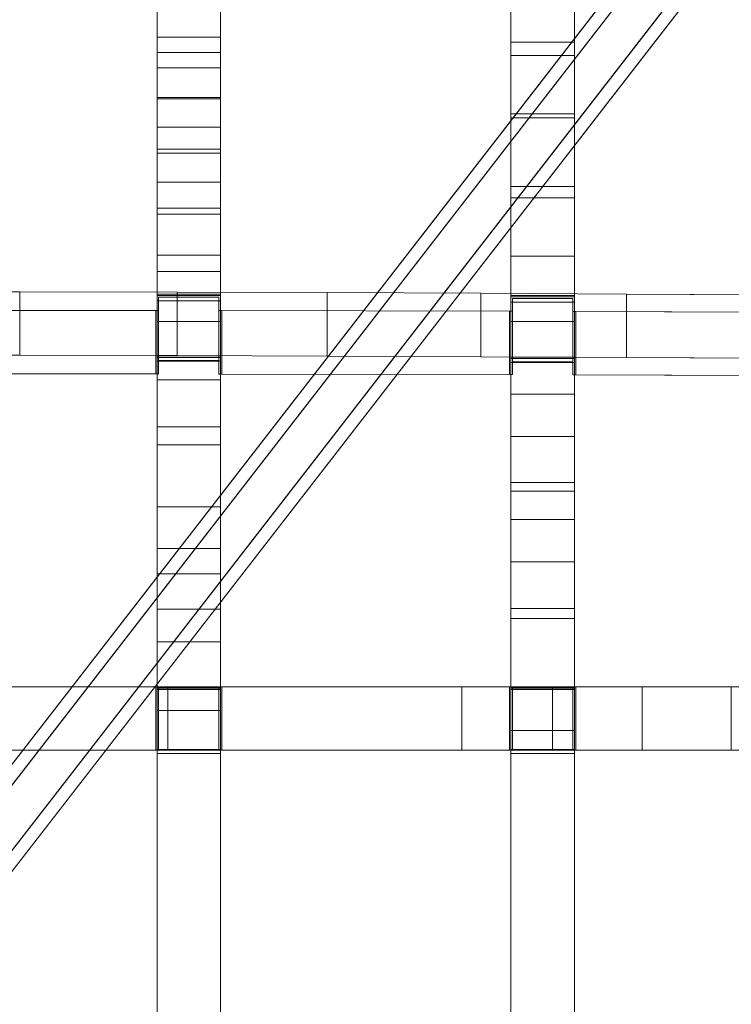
# Model space of a CAD drawing. Header units: millimetres. Extents: x -211 to 218, y -248 to 286.
# Tile 141 of 214: x 21 to 89, y 8 to 101. Entities that reach past the tile are written whole.
import ezdxf

# ---------------------------------------------------------------- set-up
doc = ezdxf.new("R2010")
doc.units = ezdxf.units.MM
doc.header["$LTSCALE"] = 25.4
doc.layers.add('None', color=7, linetype='Continuous', lineweight=9)

msp = doc.modelspace()

# ---------------------------------------------------------------- linework, layer by layer
at = {"layer": 'None', "color": 7, "linetype": 'Continuous', "lineweight": 9}
for points in [[(-130.065, -163.744, -179.983), (126.12, 166.801, -179.983), (130.065, 163.744, -180.284), (-126.12, -166.801, -180.284)], [(133.301, -159.721, -160.019), (-114.033, 159.403, -160.019), (-117.978, 156.345, -160.32), (129.356, -162.778, -160.32)], [(121.91, 159.403, -160.019), (3.938, 7.189, -160.019), (7.883, 4.132, -160.32), (125.854, 156.345, -160.32)], [(40.425, 110.506, 6.487), (34.425, 110.506, 6.487), (34.425, 99.505, 3.238), (40.425, 99.505, 3.238)], [(73.863, 110.697, 9.315), (67.863, 110.697, 9.315), (67.863, 99.01, 5.45), (73.863, 99.01, 5.45)], [(73.863, 97.768, -37.174), (67.863, 97.768, -37.174), (67.863, 103.676, -35.851), (73.863, 103.676, -35.851)], [(40.425, 98.05, -40.641), (34.425, 98.05, -40.641), (34.425, 102.389, -39.762), (40.425, 102.389, -39.762)], [(40.425, 99.505, 3.238), (34.425, 99.505, 3.238), (34.425, 96.587, 2.589), (40.425, 96.587, 2.589)], [(73.863, 99.01, 5.45), (67.863, 99.01, 5.45), (67.863, 92.251, 3.882), (73.863, 92.251, 3.882)], [(40.425, 93.781, -41.355), (34.425, 93.781, -41.355), (34.425, 98.05, -40.641), (40.425, 98.05, -40.641)], [(73.863, 91.87, -38.167), (67.863, 91.87, -38.167), (67.863, 97.768, -37.174), (73.863, 97.768, -37.174)], [(40.425, 96.587, 2.589), (34.425, 96.587, 2.589), (34.425, 93.652, 2.024), (40.425, 93.652, 2.024)], [(40.425, 88.906, -42.032), (34.425, 88.906, -42.032), (34.425, 93.781, -41.355), (40.425, 93.781, -41.355)], [(40.425, 93.652, 2.024), (34.425, 93.652, 2.024), (34.425, 90.987, 1.586), (40.425, 90.987, 1.586)], [(73.863, 92.251, 3.882), (67.863, 92.251, 3.882), (67.863, 85.393, 2.77), (73.863, 85.393, 2.77)], [(73.863, 84.302, -39.161), (67.863, 84.302, -39.161), (67.863, 91.87, -38.167), (73.863, 91.87, -38.167)], [(40.425, 90.987, 1.586), (34.425, 90.987, 1.586), (34.425, 88.533, 1.244), (40.425, 88.533, 1.244)], [(40.425, 83.324, -42.651), (34.425, 83.324, -42.651), (34.425, 88.906, -42.032), (40.425, 88.906, -42.032)], [(40.425, 88.533, 1.244), (34.425, 88.533, 1.244), (34.425, 85.792, 0.914), (40.425, 85.792, 0.914)], [(40.425, 85.792, 0.914), (34.425, 85.792, 0.914), (34.425, 82.767, 0.596), (40.425, 82.767, 0.596)], [(73.863, 85.393, 2.77), (67.863, 85.393, 2.77), (67.863, 78.798, 2.155), (73.863, 78.798, 2.155)], [(73.863, 75.065, -40.157), (67.863, 75.065, -40.157), (67.863, 84.302, -39.161), (73.863, 84.302, -39.161)], [(40.425, 78.88, -43.05), (34.425, 78.88, -43.05), (34.425, 83.324, -42.651), (40.425, 83.324, -42.651)], [(40.425, 82.767, 0.596), (34.425, 82.767, 0.596), (34.425, 77.347, 0.306), (40.425, 77.347, 0.306)], [(40.425, 75.192, -43.29), (34.425, 75.192, -43.29), (34.425, 78.88, -43.05), (40.425, 78.88, -43.05)], [(73.863, 78.798, 2.155), (67.863, 78.798, 2.155), (67.863, 72.631, 2.013), (73.863, 72.631, 2.013)], [(40.425, 77.347, 0.306), (34.425, 77.347, 0.306), (34.425, 72.625, 0.357), (40.425, 72.625, 0.357)], [(36.313, 75.396, -43.232), (36.313, 69.401, -43.472), (21.437, 69.436, -44.342), (21.437, 75.431, -44.102)], [(50.492, 75.348, -42.036), (50.492, 69.353, -42.276), (36.313, 69.401, -43.472), (36.313, 75.396, -43.232)], [(40.425, 75.065, -43.291), (34.425, 75.065, -43.291), (34.425, 75.192, -43.29), (40.425, 75.192, -43.29)], [(40.425, 74.576, -31.192), (34.425, 74.576, -31.192), (34.425, 75.065, -43.291), (40.425, 75.065, -43.291)], [(40.425, 68.88, -31.422), (34.425, 68.88, -31.422), (34.425, 74.576, -31.192), (40.425, 74.576, -31.192)], [(34.56, 73.657, 0.207), (34.56, 67.661, -0.034), (34.56, 68.921, -31.497), (34.56, 74.917, -31.257)], [(34.56, 74.917, -31.257), (34.56, 68.921, -31.497), (40.26, 68.921, -31.497), (40.26, 74.917, -31.257)], [(40.26, 74.917, -31.257), (40.26, 68.921, -31.497), (40.26, 67.654, 0.143), (40.26, 73.649, 0.383)], [(65.027, 75.287, -40.495), (65.027, 69.291, -40.735), (50.492, 69.353, -42.276), (50.492, 75.348, -42.036)], [(78.765, 75.215, -38.704), (78.765, 69.22, -38.944), (65.027, 69.291, -40.735), (65.027, 75.287, -40.495)], [(73.863, 74.936, -40.161), (67.863, 74.936, -40.161), (67.863, 75.065, -40.157), (73.863, 75.065, -40.157)], [(73.863, 74.441, -27.924), (67.863, 74.441, -27.924), (67.863, 74.936, -40.161), (73.863, 74.936, -40.161)], [(67.993, 73.593, 1.782), (67.993, 67.598, 1.542), (67.993, 68.791, -28.229), (67.993, 74.786, -27.989)], [(67.993, 74.786, -27.989), (67.993, 68.791, -28.229), (73.693, 68.791, -28.229), (73.693, 74.786, -27.989)], [(73.693, 74.786, -27.989), (73.693, 68.791, -28.229), (73.693, 67.582, 1.941), (73.693, 73.577, 2.181)], [(91.56, 75.135, -36.715), (91.56, 69.14, -36.955), (78.765, 69.22, -38.944), (78.765, 75.215, -38.704)], [(6.964, 73.674, -0.235), (6.964, 67.679, -0.475), (34.293, 67.662, -0.042), (34.293, 73.657, 0.198)], [(34.293, 73.657, 0.198), (34.293, 67.662, -0.042), (34.56, 67.661, -0.034), (34.56, 73.657, 0.207)], [(40.26, 73.649, 0.383), (40.26, 67.654, 0.143), (40.538, 67.654, 0.152), (40.538, 73.649, 0.392)], [(40.538, 73.649, 0.392), (40.538, 67.654, 0.152), (67.72, 67.599, 1.523), (67.72, 73.594, 1.763)], [(67.72, 73.594, 1.763), (67.72, 67.599, 1.523), (67.993, 67.598, 1.542), (67.993, 73.593, 1.782)], [(73.863, 68.746, -28.155), (67.863, 68.746, -28.155), (67.863, 74.441, -27.924), (73.863, 74.441, -27.924)], [(73.693, 73.577, 2.181), (73.693, 67.582, 1.941), (73.977, 67.581, 1.961), (73.977, 73.577, 2.201)], [(73.977, 73.577, 2.201), (73.977, 67.581, 1.961), (101.16, 67.477, 4.569), (101.16, 73.472, 4.81)], [(40.425, 72.625, 0.357), (34.425, 72.625, 0.357), (34.425, 67.113, 0.619), (40.425, 67.113, 0.619)], [(73.863, 72.631, 2.013), (67.863, 72.631, 2.013), (67.863, 65.74, 2.191), (73.863, 65.74, 2.191)], [(40.425, 69.229, -43.374), (34.425, 69.229, -43.374), (34.425, 69.363, -43.372), (40.425, 69.363, -43.372)], [(40.425, 69.363, -43.372), (34.425, 69.363, -43.372), (34.425, 68.88, -31.422), (40.425, 68.88, -31.422)], [(40.425, 60.948, -42.956), (34.425, 60.948, -42.956), (34.425, 69.229, -43.374), (40.425, 69.229, -43.374)], [(73.863, 69.107, -40.333), (67.863, 69.107, -40.333), (67.863, 69.238, -40.328), (73.863, 69.238, -40.328)], [(73.863, 69.238, -40.328), (67.863, 69.238, -40.328), (67.863, 68.746, -28.155), (73.863, 68.746, -28.155)], [(73.863, 61.738, -40.084), (67.863, 61.738, -40.084), (67.863, 69.107, -40.333), (73.863, 69.107, -40.333)], [(40.425, 67.113, 0.619), (34.425, 67.113, 0.619), (34.425, 62.674, 0.923), (40.425, 62.674, 0.923)], [(73.863, 65.74, 2.191), (67.863, 65.74, 2.191), (67.863, 57.411, 2.645), (73.863, 57.411, 2.645)], [(40.425, 62.674, 0.923), (34.425, 62.674, 0.923), (34.425, 55.11, 1.47), (40.425, 55.11, 1.47)], [(73.863, 56.584, -39.749), (67.863, 56.584, -39.749), (67.863, 61.738, -40.084), (73.863, 61.738, -40.084)], [(40.425, 55.114, -42.472), (34.425, 55.114, -42.472), (34.425, 60.948, -42.956), (40.425, 60.948, -42.956)], [(73.863, 57.411, 2.645), (67.863, 57.411, 2.645), (67.863, 45.485, 3.396), (73.863, 45.485, 3.396)], [(73.863, 53.903, -39.444), (67.863, 53.903, -39.444), (67.863, 56.584, -39.749), (73.863, 56.584, -39.749)], [(40.425, 51.168, -41.96), (34.425, 51.168, -41.96), (34.425, 55.114, -42.472), (40.425, 55.114, -42.472)], [(40.425, 55.11, 1.47), (34.425, 55.11, 1.47), (34.425, 48.761, 1.939), (40.425, 48.761, 1.939)], [(73.863, 49.895, -38.903), (67.863, 49.895, -38.903), (67.863, 53.903, -39.444), (73.863, 53.903, -39.444)], [(40.425, 45.434, -41.105), (34.425, 45.434, -41.105), (34.425, 51.168, -41.96), (40.425, 51.168, -41.96)], [(73.863, 44.562, -38.128), (67.863, 44.562, -38.128), (67.863, 49.895, -38.903), (73.863, 49.895, -38.903)], [(40.425, 48.761, 1.939), (34.425, 48.761, 1.939), (34.425, 42.344, 2.42), (40.425, 42.344, 2.42)], [(40.425, 38.009, -39.925), (34.425, 38.009, -39.925), (34.425, 45.434, -41.105), (40.425, 45.434, -41.105)], [(73.863, 45.485, 3.396), (67.863, 45.485, 3.396), (67.863, 33.953, 4.168), (73.863, 33.953, 4.168)], [(73.863, 38.001, -37.131), (67.863, 38.001, -37.131), (67.863, 44.562, -38.128), (73.863, 44.562, -38.128)], [(40.425, 42.344, 2.42), (34.425, 42.344, 2.42), (34.425, 35.859, 2.912), (40.425, 35.859, 2.912)], [(6.914, 38.091, 2.574), (6.914, 32.091, 2.574), (34.293, 32.091, 2.693), (34.293, 38.091, 2.693)], [(35.444, 38.091, -39.802), (35.444, 32.091, -39.802), (6.964, 32.091, -40.637), (6.964, 38.091, -40.637)], [(34.293, 38.091, 2.693), (34.293, 32.091, 2.693), (34.56, 32.091, 2.698), (34.56, 38.091, 2.698)], [(40.425, 37.878, -39.904), (34.425, 37.878, -39.904), (34.425, 38.009, -39.925), (40.425, 38.009, -39.925)], [(40.425, 37.851, -29.772), (34.425, 37.851, -29.772), (34.425, 37.878, -39.904), (40.425, 37.878, -39.904)], [(40.425, 32.151, -29.787), (34.425, 32.151, -29.787), (34.425, 37.851, -29.772), (40.425, 37.851, -29.772)], [(34.56, 38.091, 2.698), (34.56, 32.091, 2.698), (34.56, 32.091, -29.853), (34.56, 38.091, -29.853)], [(34.56, 38.091, -29.853), (34.56, 32.091, -29.853), (40.26, 32.091, -29.853), (40.26, 38.091, -29.853)], [(63.214, 38.091, -37.573), (63.214, 32.091, -37.573), (35.444, 32.091, -39.802), (35.444, 38.091, -39.802)], [(40.26, 38.091, -29.853), (40.26, 32.091, -29.853), (40.26, 32.091, 2.81), (40.26, 38.091, 2.81)], [(40.26, 38.091, 2.81), (40.26, 32.091, 2.81), (40.538, 32.091, 2.815), (40.538, 38.091, 2.815)], [(40.538, 38.091, 2.815), (40.538, 32.091, 2.815), (67.733, 32.091, 3.835), (67.733, 38.091, 3.835)], [(71.785, 38.091, -36.586), (71.785, 32.091, -36.586), (63.214, 32.091, -37.573), (63.214, 38.091, -37.573)], [(67.733, 38.091, 3.835), (67.733, 32.091, 3.835), (67.998, 32.091, 3.85), (67.998, 38.091, 3.85)], [(73.863, 37.87, -37.11), (67.863, 37.87, -37.11), (67.863, 38.001, -37.131), (73.863, 38.001, -37.131)], [(73.863, 37.843, -26.907), (67.863, 37.843, -26.907), (67.863, 37.87, -37.11), (73.863, 37.87, -37.11)], [(73.863, 32.143, -26.922), (67.863, 32.143, -26.922), (67.863, 37.843, -26.907), (73.863, 37.843, -26.907)], [(67.998, 38.091, 3.85), (67.998, 32.091, 3.85), (67.998, 32.091, -26.984), (67.998, 38.091, -26.984)], [(67.998, 38.091, -26.984), (67.998, 32.091, -26.984), (73.698, 32.091, -26.984), (73.698, 38.091, -26.984)], [(80.271, 38.091, -35.461), (80.271, 32.091, -35.461), (71.785, 32.091, -36.586), (71.785, 38.091, -36.586)], [(73.698, 38.091, -26.984), (73.698, 32.091, -26.984), (73.698, 32.091, 4.181), (73.698, 38.091, 4.181)], [(73.698, 38.091, 4.181), (73.698, 32.091, 4.181), (73.977, 32.091, 4.197), (73.977, 38.091, 4.197)], [(73.977, 38.091, 4.197), (73.977, 32.091, 4.197), (101.16, 32.091, 6.42), (101.16, 38.091, 6.42)], [(88.683, 38.091, -34.2), (88.683, 32.091, -34.2), (80.271, 32.091, -35.461), (80.271, 38.091, -35.461)], [(40.425, 35.859, 2.912), (34.425, 35.859, 2.912), (34.425, 4.171, 5.397), (40.425, 4.171, 5.397)], [(73.863, 33.953, 4.168), (67.863, 33.953, 4.168), (67.863, -12.211, 7.578), (73.863, -12.211, 7.578)], [(40.425, 31.78, -38.914), (34.425, 31.78, -38.914), (34.425, 32.175, -38.979), (40.425, 32.175, -38.979)], [(40.425, 32.175, -38.979), (34.425, 32.175, -38.979), (34.425, 32.151, -29.787), (40.425, 32.151, -29.787)], [(40.425, 2.944, -34.228), (34.425, 2.944, -34.228), (34.425, 31.78, -38.914), (40.425, 31.78, -38.914)], [(73.863, 31.787, -36.173), (67.863, 31.787, -36.173), (67.863, 32.168, -36.232), (73.863, 32.168, -36.232)], [(73.863, 32.168, -36.232), (67.863, 32.168, -36.232), (67.863, 32.143, -26.922), (73.863, 32.143, -26.922)], [(73.863, 2.937, -31.731), (67.863, 2.937, -31.731), (67.863, 31.787, -36.173), (73.863, 31.787, -36.173)]]:
    msp.add_3dface(points, dxfattribs=at)
for points, invisible_edges in [([(-0.007, 3.097, -170.151), (3.938, 8.187, -170.151), (126.12, 166.801, -179.983), (-130.065, -163.744, -179.983)], 10), ([(126.12, 166.801, -179.983), (3.938, 8.187, -170.151), (3.938, 7.189, -160.019), (121.91, 159.403, -160.019)], 9), ([(-126.12, -166.801, -180.284), (130.065, 163.744, -180.284), (7.883, 5.13, -170.452), (3.938, 0.04, -170.452)], 10), ([(125.854, 156.345, -160.32), (7.883, 4.132, -160.32), (7.883, 5.13, -170.452), (130.065, 163.744, -180.284)], 12), ([(-114.033, 159.403, -160.019), (133.301, -159.721, -160.019), (7.883, 3.068, -169.85), (3.938, 8.157, -169.85)], 10), ([(-0.007, 5.1, -170.151), (3.938, 0.01, -170.151), (129.356, -162.778, -160.32), (-117.978, 156.345, -160.32)], 10), ([(34.425, 122.284, -19.356), (34.425, 116.963, -21.4), (34.425, 99.505, 3.238), (34.425, 110.506, 6.487)], 10), ([(40.425, 110.506, 6.487), (40.425, 99.505, 3.238), (40.425, 116.963, -21.4), (40.425, 122.284, -19.356)], 10), ([(34.425, 74.576, -31.192), (34.425, 119.157, -27.698), (34.425, 119.154, -27.823)], 9), ([(34.425, 119.156, -27.572), (34.425, 119.157, -27.698), (34.425, 74.576, -31.192)], 10), ([(34.425, 74.576, -31.192), (34.425, 119.137, -27.322), (34.425, 119.149, -27.447), (34.425, 119.156, -27.572)], 9), ([(34.425, 119.154, -27.823), (34.425, 119.145, -27.948), (34.425, 119.13, -28.073), (34.425, 74.576, -31.192)], 12), ([(34.425, 119.098, -27.074), (34.425, 119.12, -27.198), (34.425, 119.137, -27.322), (34.425, 74.576, -31.192)], 12), ([(34.425, 74.576, -31.192), (34.425, 119.13, -28.073), (34.425, 119.111, -28.197), (34.425, 119.086, -28.32)], 9), ([(40.425, 74.576, -31.192), (40.425, 119.157, -27.698), (40.425, 119.156, -27.572)], 9), ([(40.425, 119.154, -27.823), (40.425, 119.157, -27.698), (40.425, 74.576, -31.192)], 10), ([(40.425, 119.156, -27.572), (40.425, 119.149, -27.447), (40.425, 119.137, -27.322), (40.425, 74.576, -31.192)], 12), ([(40.425, 74.576, -31.192), (40.425, 119.13, -28.073), (40.425, 119.145, -27.948), (40.425, 119.154, -27.823)], 9), ([(40.425, 74.576, -31.192), (40.425, 119.137, -27.322), (40.425, 119.12, -27.198), (40.425, 119.098, -27.074)], 9), ([(40.425, 119.086, -28.32), (40.425, 119.111, -28.197), (40.425, 119.13, -28.073), (40.425, 74.576, -31.192)], 12), ([(34.425, 119.038, -26.831), (34.425, 119.071, -26.952), (34.425, 119.098, -27.074), (34.425, 74.576, -31.192)], 12), ([(34.425, 119.086, -28.32), (34.425, 119.056, -28.442), (34.425, 74.576, -31.192)], 10), ([(34.425, 74.576, -31.192), (34.425, 119.056, -28.442), (34.425, 119.022, -28.562), (34.425, 118.982, -28.681)], 9), ([(34.425, 74.576, -31.192), (34.425, 118.958, -26.593), (34.425, 119.001, -26.711), (34.425, 119.038, -26.831)], 9), ([(34.425, 74.576, -31.192), (34.425, 118.982, -28.681), (34.425, 118.937, -28.798), (34.425, 118.887, -28.914)], 9), ([(34.425, 74.576, -31.192), (34.425, 116.963, -21.4), (34.425, 118.958, -26.593)], 9), ([(34.425, 118.887, -28.914), (34.425, 118.833, -29.027), (34.425, 74.576, -31.192)], 10), ([(34.425, 118.833, -29.027), (34.425, 118.774, -29.137), (34.425, 74.576, -31.192)], 10), ([(34.425, 118.774, -29.137), (34.425, 118.753, -29.174), (34.425, 74.576, -31.192)], 10), ([(34.425, 74.576, -31.192), (34.425, 118.753, -29.174), (34.425, 113.218, -36.987), (34.425, 107.578, -38.512)], 11), ([(40.425, 74.576, -31.192), (40.425, 119.098, -27.074), (40.425, 119.071, -26.952), (40.425, 119.038, -26.831)], 9), ([(40.425, 74.576, -31.192), (40.425, 119.056, -28.442), (40.425, 119.086, -28.32)], 9), ([(40.425, 118.982, -28.681), (40.425, 119.022, -28.562), (40.425, 119.056, -28.442), (40.425, 74.576, -31.192)], 12), ([(40.425, 119.038, -26.831), (40.425, 119.001, -26.711), (40.425, 118.958, -26.593), (40.425, 74.576, -31.192)], 12), ([(40.425, 118.887, -28.914), (40.425, 118.937, -28.798), (40.425, 118.982, -28.681), (40.425, 74.576, -31.192)], 12), ([(40.425, 118.958, -26.593), (40.425, 116.963, -21.4), (40.425, 74.576, -31.192)], 10), ([(40.425, 74.576, -31.192), (40.425, 118.833, -29.027), (40.425, 118.887, -28.914)], 9), ([(40.425, 74.576, -31.192), (40.425, 118.774, -29.137), (40.425, 118.833, -29.027)], 9), ([(40.425, 74.576, -31.192), (40.425, 118.753, -29.174), (40.425, 118.774, -29.137)], 9), ([(40.425, 107.578, -38.512), (40.425, 113.218, -36.987), (40.425, 118.753, -29.174), (40.425, 74.576, -31.192)], 14), ([(67.863, 117.906, -24.32), (67.863, 117.908, -24.445), (67.863, 117.904, -24.571), (67.863, 74.441, -27.924)], 12), ([(67.863, 74.441, -27.924), (67.863, 117.888, -24.07), (67.863, 117.9, -24.194), (67.863, 117.906, -24.32)], 9), ([(67.863, 74.441, -27.924), (67.863, 117.904, -24.571), (67.863, 117.895, -24.696)], 9), ([(67.863, 117.895, -24.696), (67.863, 117.881, -24.82), (67.863, 117.861, -24.944), (67.863, 74.441, -27.924)], 12), ([(67.863, 117.848, -23.822), (67.863, 117.871, -23.945), (67.863, 117.888, -24.07), (67.863, 74.441, -27.924)], 12), ([(67.863, 74.441, -27.924), (67.863, 117.861, -24.944), (67.863, 117.836, -25.067), (67.863, 117.807, -25.189)], 9), ([(67.863, 74.441, -27.924), (67.863, 117.821, -23.699), (67.863, 117.848, -23.822)], 9), ([(67.863, 117.751, -23.459), (67.863, 117.788, -23.578), (67.863, 117.821, -23.699), (67.863, 74.441, -27.924)], 12), ([(67.863, 74.441, -27.924), (67.863, 117.807, -25.189), (67.863, 117.772, -25.31), (67.863, 117.732, -25.429)], 9), ([(67.863, 74.441, -27.924), (67.863, 117.708, -23.34), (67.863, 117.751, -23.459)], 9), ([(67.863, 74.441, -27.924), (67.863, 117.732, -25.429), (67.863, 117.687, -25.546)], 9), ([(67.863, 74.441, -27.924), (67.863, 115.724, -18.177), (67.863, 117.708, -23.34)], 9), ([(67.863, 117.687, -25.546), (67.863, 117.637, -25.661), (67.863, 117.583, -25.774), (67.863, 74.441, -27.924)], 12), ([(67.863, 117.583, -25.774), (67.863, 117.524, -25.885), (67.863, 74.441, -27.924)], 10), ([(67.863, 117.524, -25.885), (67.863, 117.503, -25.921), (67.863, 74.441, -27.924)], 10), ([(67.863, 74.441, -27.924), (67.863, 117.503, -25.921), (67.863, 111.288, -33.87), (67.863, 103.676, -35.851)], 11), ([(73.863, 74.441, -27.924), (73.863, 117.904, -24.571), (73.863, 117.908, -24.445), (73.863, 117.906, -24.32)], 9), ([(73.863, 117.906, -24.32), (73.863, 117.9, -24.194), (73.863, 117.888, -24.07), (73.863, 74.441, -27.924)], 12), ([(73.863, 117.895, -24.696), (73.863, 117.904, -24.571), (73.863, 74.441, -27.924)], 10), ([(73.863, 74.441, -27.924), (73.863, 117.861, -24.944), (73.863, 117.881, -24.82), (73.863, 117.895, -24.696)], 9), ([(73.863, 74.441, -27.924), (73.863, 117.888, -24.07), (73.863, 117.871, -23.945), (73.863, 117.848, -23.822)], 9), ([(73.863, 117.807, -25.189), (73.863, 117.836, -25.067), (73.863, 117.861, -24.944), (73.863, 74.441, -27.924)], 12), ([(73.863, 117.848, -23.822), (73.863, 117.821, -23.699), (73.863, 74.441, -27.924)], 10), ([(73.863, 74.441, -27.924), (73.863, 117.821, -23.699), (73.863, 117.788, -23.578), (73.863, 117.751, -23.459)], 9), ([(73.863, 117.732, -25.429), (73.863, 117.772, -25.31), (73.863, 117.807, -25.189), (73.863, 74.441, -27.924)], 12), ([(73.863, 117.751, -23.459), (73.863, 117.708, -23.34), (73.863, 74.441, -27.924)], 10), ([(73.863, 117.687, -25.546), (73.863, 117.732, -25.429), (73.863, 74.441, -27.924)], 10), ([(73.863, 117.708, -23.34), (73.863, 115.724, -18.177), (73.863, 74.441, -27.924)], 10), ([(73.863, 74.441, -27.924), (73.863, 117.583, -25.774), (73.863, 117.637, -25.661), (73.863, 117.687, -25.546)], 9), ([(73.863, 74.441, -27.924), (73.863, 117.524, -25.885), (73.863, 117.583, -25.774)], 9), ([(73.863, 74.441, -27.924), (73.863, 117.503, -25.921), (73.863, 117.524, -25.885)], 9), ([(73.863, 103.676, -35.851), (73.863, 111.288, -33.87), (73.863, 117.503, -25.921), (73.863, 74.441, -27.924)], 14), ([(34.425, 116.963, -21.4), (34.425, 82.767, 0.596), (34.425, 85.792, 0.914)], 9), ([(34.425, 85.792, 0.914), (34.425, 88.533, 1.244), (34.425, 116.963, -21.4)], 10), ([(34.425, 88.533, 1.244), (34.425, 90.987, 1.586), (34.425, 116.963, -21.4)], 10), ([(34.425, 90.987, 1.586), (34.425, 93.652, 2.024), (34.425, 116.963, -21.4)], 10), ([(34.425, 93.652, 2.024), (34.425, 96.587, 2.589), (34.425, 116.963, -21.4)], 10), ([(34.425, 116.963, -21.4), (34.425, 77.347, 0.306), (34.425, 82.767, 0.596)], 9), ([(34.425, 116.963, -21.4), (34.425, 67.113, 0.619), (34.425, 72.625, 0.357)], 9), ([(34.425, 72.625, 0.357), (34.425, 77.347, 0.306), (34.425, 116.963, -21.4)], 10), ([(34.425, 96.587, 2.589), (34.425, 99.505, 3.238), (34.425, 116.963, -21.4)], 10), ([(34.425, 67.113, 0.619), (34.425, 116.963, -21.4), (34.425, 74.576, -31.192)], 11), ([(40.425, 116.963, -21.4), (40.425, 88.533, 1.244), (40.425, 85.792, 0.914)], 9), ([(40.425, 116.963, -21.4), (40.425, 90.987, 1.586), (40.425, 88.533, 1.244)], 9), ([(40.425, 116.963, -21.4), (40.425, 93.652, 2.024), (40.425, 90.987, 1.586)], 9), ([(40.425, 116.963, -21.4), (40.425, 96.587, 2.589), (40.425, 93.652, 2.024)], 9), ([(40.425, 116.963, -21.4), (40.425, 99.505, 3.238), (40.425, 96.587, 2.589)], 9), ([(40.425, 85.792, 0.914), (40.425, 82.767, 0.596), (40.425, 116.963, -21.4)], 10), ([(40.425, 82.767, 0.596), (40.425, 77.347, 0.306), (40.425, 116.963, -21.4)], 10), ([(40.425, 68.88, -31.422), (40.425, 74.576, -31.192), (40.425, 116.963, -21.4), (40.425, 77.347, 0.306)], 14), ([(67.863, 115.724, -18.177), (67.863, 74.441, -27.924), (67.863, 110.697, 9.315)], 11), ([(73.863, 110.697, 9.315), (73.863, 74.441, -27.924), (73.863, 115.724, -18.177)], 11), ([(67.863, 99.01, 5.45), (67.863, 110.697, 9.315), (67.863, 74.441, -27.924)], 10), ([(73.863, 74.441, -27.924), (73.863, 110.697, 9.315), (73.863, 99.01, 5.45)], 9), ([(34.425, 74.576, -31.192), (34.425, 107.578, -38.512), (34.425, 102.389, -39.762), (34.425, 98.05, -40.641)], 9), ([(40.425, 98.05, -40.641), (40.425, 102.389, -39.762), (40.425, 107.578, -38.512), (40.425, 74.576, -31.192)], 12), ([(67.863, 74.441, -27.924), (67.863, 103.676, -35.851), (67.863, 97.768, -37.174), (67.863, 91.87, -38.167)], 9), ([(73.863, 91.87, -38.167), (73.863, 97.768, -37.174), (73.863, 103.676, -35.851), (73.863, 74.441, -27.924)], 12), ([(67.863, 92.251, 3.882), (67.863, 99.01, 5.45), (67.863, 74.441, -27.924)], 10), ([(73.863, 74.441, -27.924), (73.863, 99.01, 5.45), (73.863, 92.251, 3.882)], 9), ([(34.425, 98.05, -40.641), (34.425, 93.781, -41.355), (34.425, 74.576, -31.192)], 10), ([(40.425, 74.576, -31.192), (40.425, 93.781, -41.355), (40.425, 98.05, -40.641)], 9), ([(34.425, 93.781, -41.355), (34.425, 88.906, -42.032), (34.425, 74.576, -31.192)], 10), ([(40.425, 74.576, -31.192), (40.425, 88.906, -42.032), (40.425, 93.781, -41.355)], 9), ([(67.863, 74.441, -27.924), (67.863, 85.393, 2.77), (67.863, 92.251, 3.882)], 9), ([(73.863, 92.251, 3.882), (73.863, 85.393, 2.77), (73.863, 74.441, -27.924)], 10), ([(67.863, 91.87, -38.167), (67.863, 84.302, -39.161), (67.863, 74.441, -27.924)], 10), ([(73.863, 74.441, -27.924), (73.863, 84.302, -39.161), (73.863, 91.87, -38.167)], 9), ([(34.425, 88.906, -42.032), (34.425, 83.324, -42.651), (34.425, 74.576, -31.192)], 10), ([(40.425, 74.576, -31.192), (40.425, 83.324, -42.651), (40.425, 88.906, -42.032)], 9), ([(67.863, 74.441, -27.924), (67.863, 78.798, 2.155), (67.863, 85.393, 2.77)], 9), ([(73.863, 85.393, 2.77), (73.863, 78.798, 2.155), (73.863, 74.441, -27.924)], 10), ([(67.863, 84.302, -39.161), (67.863, 75.065, -40.157), (67.863, 74.936, -40.161), (67.863, 74.441, -27.924)], 8), ([(73.863, 74.441, -27.924), (73.863, 74.936, -40.161), (73.863, 75.065, -40.157), (73.863, 84.302, -39.161)], 8), ([(34.425, 74.576, -31.192), (34.425, 83.324, -42.651), (34.425, 78.88, -43.05)], 9), ([(40.425, 78.88, -43.05), (40.425, 83.324, -42.651), (40.425, 74.576, -31.192)], 10), ([(34.425, 78.88, -43.05), (34.425, 75.192, -43.29), (34.425, 75.065, -43.291), (34.425, 74.576, -31.192)], 8), ([(40.425, 74.576, -31.192), (40.425, 75.065, -43.291), (40.425, 75.192, -43.29), (40.425, 78.88, -43.05)], 8), ([(67.863, 72.631, 2.013), (67.863, 78.798, 2.155), (67.863, 74.441, -27.924)], 10), ([(73.863, 74.441, -27.924), (73.863, 78.798, 2.155), (73.863, 72.631, 2.013)], 9), ([(40.425, 77.347, 0.306), (40.425, -137.47, -1.379), (40.425, 68.88, -31.422)], 11), ([(40.425, -143.17, -1.394), (40.425, -137.47, -1.379), (40.425, 77.347, 0.306), (40.425, 72.625, 0.357)], 10), ([(21.437, 75.431, -44.102), (6.964, 75.447, -44.502), (6.833, 74.143, -11.931)], 10), ([(6.833, 74.143, -11.931), (34.293, 73.657, 0.198), (34.56, 74.917, -31.257), (21.437, 75.431, -44.102)], 15), ([(36.313, 75.396, -43.232), (21.437, 75.431, -44.102), (34.56, 74.917, -31.257)], 10), ([(34.56, 74.917, -31.257), (40.26, 74.917, -31.257), (50.492, 75.348, -42.036), (36.313, 75.396, -43.232)], 10), ([(34.293, 73.657, 0.198), (34.56, 73.657, 0.207), (34.56, 74.917, -31.257)], 8), ([(34.425, 74.576, -31.192), (34.425, 68.88, -31.422), (34.425, 62.674, 0.923), (34.425, 67.113, 0.619)], 10), ([(67.993, 74.786, -27.989), (50.492, 75.348, -42.036), (40.26, 74.917, -31.257)], 11), ([(40.26, 74.917, -31.257), (40.538, 73.649, 0.392), (67.72, 73.594, 1.763), (67.993, 74.786, -27.989)], 13), ([(40.26, 74.917, -31.257), (40.26, 73.649, 0.383), (40.538, 73.649, 0.392)], 8), ([(65.027, 75.287, -40.495), (50.492, 75.348, -42.036), (67.993, 74.786, -27.989)], 10), ([(78.765, 75.215, -38.704), (65.027, 75.287, -40.495), (67.993, 74.786, -27.989), (73.693, 74.786, -27.989)], 10), ([(67.72, 73.594, 1.763), (67.993, 73.593, 1.782), (67.993, 74.786, -27.989)], 8), ([(73.693, 74.786, -27.989), (91.56, 75.135, -36.715), (78.765, 75.215, -38.704)], 9), ([(101.427, 74.577, -22.769), (91.56, 75.135, -36.715), (73.693, 74.786, -27.989), (73.977, 73.577, 2.201)], 15), ([(73.693, 74.786, -27.989), (73.693, 73.577, 2.181), (73.977, 73.577, 2.201)], 8), ([(73.977, 73.577, 2.201), (101.16, 73.472, 4.81), (101.427, 74.577, -22.769)], 10), ([(6.964, 73.674, -0.235), (34.293, 73.657, 0.198), (6.833, 74.143, -11.931)], 10), ([(67.863, 65.74, 2.191), (67.863, 72.631, 2.013), (67.863, 74.441, -27.924), (67.863, 68.746, -28.155)], 10), ([(73.863, 68.746, -28.155), (73.863, 74.441, -27.924), (73.863, 72.631, 2.013), (73.863, 65.74, 2.191)], 10), ([(40.425, -143.17, -1.394), (40.425, 72.625, 0.357), (40.425, 67.113, 0.619)], 9), ([(6.833, 68.147, -12.171), (6.964, 69.452, -44.742), (21.437, 69.436, -44.342)], 9), ([(21.437, 69.436, -44.342), (34.56, 68.921, -31.497), (34.293, 67.662, -0.042), (6.833, 68.147, -12.171)], 15), ([(34.56, 68.921, -31.497), (21.437, 69.436, -44.342), (36.313, 69.401, -43.472)], 9), ([(34.56, 68.921, -31.497), (34.56, 67.661, -0.034), (34.293, 67.662, -0.042)], 8), ([(34.425, 68.88, -31.422), (34.425, 69.363, -43.372), (34.425, 69.229, -43.374), (34.425, 60.948, -42.956)], 8), ([(34.425, 68.88, -31.422), (34.425, 42.344, 2.42), (34.425, 48.761, 1.939)], 9), ([(34.425, 60.948, -42.956), (34.425, 55.114, -42.472), (34.425, 51.168, -41.96), (34.425, 68.88, -31.422)], 12), ([(34.425, 68.88, -31.422), (34.425, 35.859, 2.912), (34.425, 42.344, 2.42)], 9), ([(34.425, 51.168, -41.96), (34.425, 45.434, -41.105), (34.425, 37.851, -29.772), (34.425, 68.88, -31.422)], 14), ([(34.425, 48.761, 1.939), (34.425, 55.11, 1.47), (34.425, 68.88, -31.422)], 10), ([(34.425, 35.859, 2.912), (34.425, 68.88, -31.422), (34.425, 37.851, -29.772)], 11), ([(34.425, 55.11, 1.47), (34.425, 62.674, 0.923), (34.425, 68.88, -31.422)], 10), ([(36.313, 69.401, -43.472), (50.492, 69.353, -42.276), (40.26, 68.921, -31.497), (34.56, 68.921, -31.497)], 10), ([(40.26, 68.921, -31.497), (50.492, 69.353, -42.276), (67.993, 68.791, -28.229)], 11), ([(67.993, 68.791, -28.229), (67.72, 67.599, 1.523), (40.538, 67.654, 0.152), (40.26, 68.921, -31.497)], 13), ([(40.538, 67.654, 0.152), (40.26, 67.654, 0.143), (40.26, 68.921, -31.497)], 8), ([(40.425, 60.948, -42.956), (40.425, 69.229, -43.374), (40.425, 69.363, -43.372), (40.425, 68.88, -31.422)], 8), ([(40.425, 68.88, -31.422), (40.425, 51.168, -41.96), (40.425, 55.114, -42.472), (40.425, 60.948, -42.956)], 9), ([(40.425, 68.88, -31.422), (40.425, 37.851, -29.772), (40.425, 45.434, -41.105), (40.425, 51.168, -41.96)], 11), ([(40.425, 37.851, -29.772), (40.425, 68.88, -31.422), (40.425, -32.278, -18.411), (40.425, 2.786, -24.092)], 15), ([(40.425, 68.88, -31.422), (40.425, -137.47, -1.379), (40.425, -102.402, -7.053)], 11), ([(40.425, -102.402, -7.053), (40.425, -67.341, -12.73), (40.425, 68.88, -31.422)], 11), ([(40.425, -32.278, -18.411), (40.425, 68.88, -31.422), (40.425, -67.341, -12.73)], 11), ([(67.993, 68.791, -28.229), (50.492, 69.353, -42.276), (65.027, 69.291, -40.735)], 9), ([(73.693, 68.791, -28.229), (67.993, 68.791, -28.229), (65.027, 69.291, -40.735), (78.765, 69.22, -38.944)], 10), ([(67.863, 68.746, -28.155), (67.863, 69.238, -40.328), (67.863, 69.107, -40.333), (67.863, 61.738, -40.084)], 8), ([(78.765, 69.22, -38.944), (91.56, 69.14, -36.955), (73.693, 68.791, -28.229)], 10), ([(73.977, 67.581, 1.961), (73.693, 68.791, -28.229), (91.56, 69.14, -36.955), (101.427, 68.581, -23.009)], 15), ([(73.863, 61.738, -40.084), (73.863, 69.107, -40.333), (73.863, 69.238, -40.328), (73.863, 68.746, -28.155)], 8), ([(6.833, 68.147, -12.171), (34.293, 67.662, -0.042), (6.964, 67.679, -0.475)], 9), ([(67.993, 68.791, -28.229), (67.993, 67.598, 1.542), (67.72, 67.599, 1.523)], 8), ([(67.863, 61.738, -40.084), (67.863, 56.584, -39.749), (67.863, 53.903, -39.444), (67.863, 68.746, -28.155)], 12), ([(67.863, 53.903, -39.444), (67.863, 49.895, -38.903), (67.863, 68.746, -28.155)], 10), ([(67.863, 68.746, -28.155), (67.863, 37.843, -26.907), (67.863, 65.74, 2.191)], 11), ([(67.863, 49.895, -38.903), (67.863, 44.562, -38.128), (67.863, 37.843, -26.907), (67.863, 68.746, -28.155)], 14), ([(73.977, 67.581, 1.961), (73.693, 67.582, 1.941), (73.693, 68.791, -28.229)], 8), ([(73.863, 68.746, -28.155), (73.863, 53.903, -39.444), (73.863, 56.584, -39.749), (73.863, 61.738, -40.084)], 9), ([(73.863, 65.74, 2.191), (73.863, 37.843, -26.907), (73.863, 68.746, -28.155)], 11), ([(73.863, 68.746, -28.155), (73.863, 49.895, -38.903), (73.863, 53.903, -39.444)], 9), ([(73.863, 68.746, -28.155), (73.863, 37.843, -26.907), (73.863, 44.562, -38.128), (73.863, 49.895, -38.903)], 11), ([(101.427, 68.581, -23.009), (101.16, 67.477, 4.569), (73.977, 67.581, 1.961)], 9), ([(40.425, -143.17, -1.394), (40.425, 67.113, 0.619), (40.425, 62.674, 0.923)], 9), ([(67.863, 57.411, 2.645), (67.863, 65.74, 2.191), (67.863, 37.843, -26.907)], 10), ([(73.863, 37.843, -26.907), (73.863, 65.74, 2.191), (73.863, 57.411, 2.645)], 9), ([(40.425, 62.674, 0.923), (40.425, 55.11, 1.47), (40.425, -143.17, -1.394)], 10), ([(67.863, 45.485, 3.396), (67.863, 57.411, 2.645), (67.863, 37.843, -26.907)], 10), ([(73.863, 37.843, -26.907), (73.863, 57.411, 2.645), (73.863, 45.485, 3.396)], 9), ([(40.425, -143.17, -1.394), (40.425, 55.11, 1.47), (40.425, 48.761, 1.939)], 9), ([(40.425, 48.761, 1.939), (40.425, 42.344, 2.42), (40.425, -143.17, -1.394)], 10), ([(34.425, 45.434, -41.105), (34.425, 38.009, -39.925), (34.425, 37.851, -29.772)], 10), ([(40.425, 37.851, -29.772), (40.425, 38.009, -39.925), (40.425, 45.434, -41.105)], 9), ([(67.863, 33.953, 4.168), (67.863, 45.485, 3.396), (67.863, 37.843, -26.907), (67.863, 32.143, -26.922)], 10), ([(73.863, 32.143, -26.922), (73.863, 37.843, -26.907), (73.863, 45.485, 3.396), (73.863, 33.953, 4.168)], 10), ([(67.863, 44.562, -38.128), (67.863, 38.001, -37.131), (67.863, 37.843, -26.907)], 10), ([(73.863, 37.843, -26.907), (73.863, 38.001, -37.131), (73.863, 44.562, -38.128)], 9), ([(40.425, 42.344, 2.42), (40.425, 35.859, 2.912), (40.425, -143.17, -1.394)], 10), ([(6.817, 38.091, 2.573), (6.914, 38.091, 2.574), (34.293, 38.091, 2.693), (6.833, 38.091, -7.436)], 12), ([(6.833, 38.091, -7.436), (34.293, 38.091, 2.693), (34.56, 38.091, -29.853), (6.964, 38.091, -40.637)], 15), ([(35.444, 38.091, -39.802), (6.964, 38.091, -40.637), (34.56, 38.091, -29.853)], 10), ([(34.293, 38.091, 2.693), (34.56, 38.091, 2.698), (34.56, 38.091, -29.853)], 8), ([(34.425, 38.009, -39.925), (34.425, 37.878, -39.904), (34.425, 37.851, -29.772)], 8), ([(34.425, 37.851, -29.772), (34.425, 32.151, -29.787), (34.425, 4.171, 5.397), (34.425, 35.859, 2.912)], 10), ([(34.56, 38.091, -29.853), (40.26, 38.091, -29.853), (63.214, 38.091, -37.573), (35.444, 38.091, -39.802)], 10), ([(40.26, 38.091, -29.853), (40.538, 38.091, 2.815), (67.733, 38.091, 3.835), (67.998, 38.091, -26.984)], 13), ([(40.26, 38.091, -29.853), (40.26, 38.091, 2.81), (40.538, 38.091, 2.815)], 8), ([(67.998, 38.091, -26.984), (63.214, 38.091, -37.573), (40.26, 38.091, -29.853)], 11), ([(40.425, 37.851, -29.772), (40.425, 37.878, -39.904), (40.425, 38.009, -39.925)], 8), ([(40.425, 2.786, -24.092), (40.425, 32.151, -29.787), (40.425, 37.851, -29.772)], 9), ([(71.785, 38.091, -36.586), (63.214, 38.091, -37.573), (67.998, 38.091, -26.984)], 10), ([(67.733, 38.091, 3.835), (67.998, 38.091, 3.85), (67.998, 38.091, -26.984)], 8), ([(67.863, 38.001, -37.131), (67.863, 37.87, -37.11), (67.863, 37.843, -26.907)], 8), ([(67.998, 38.091, -26.984), (73.698, 38.091, -26.984), (80.271, 38.091, -35.461), (71.785, 38.091, -36.586)], 10), ([(73.698, 38.091, -26.984), (73.698, 38.091, 4.181), (73.977, 38.091, 4.197)], 8), ([(88.683, 38.091, -34.2), (80.271, 38.091, -35.461), (73.698, 38.091, -26.984), (73.977, 38.091, 4.197)], 14), ([(73.863, 37.843, -26.907), (73.863, 37.87, -37.11), (73.863, 38.001, -37.131)], 8), ([(73.977, 38.091, 4.197), (101.16, 38.091, 6.42), (101.43, 38.091, -21.77), (88.683, 38.091, -34.2)], 14), ([(40.425, 35.859, 2.912), (40.425, 4.171, 5.397), (40.425, -143.17, -1.394)], 10), ([(67.863, 32.143, -26.922), (67.863, 2.779, -21.519), (67.863, 33.953, 4.168)], 11), ([(67.863, -12.211, 7.578), (67.863, 33.953, 4.168), (67.863, 2.779, -21.519), (67.863, -2.921, -21.533)], 10), ([(73.863, 33.953, 4.168), (73.863, 2.779, -21.519), (73.863, 32.143, -26.922)], 11), ([(73.863, -2.921, -21.533), (73.863, 2.779, -21.519), (73.863, 33.953, 4.168), (73.863, -12.211, 7.578)], 10), ([(6.833, 32.091, -7.436), (34.293, 32.091, 2.693), (6.914, 32.091, 2.574), (6.817, 32.091, 2.573)], 9), ([(6.964, 32.091, -40.637), (34.56, 32.091, -29.853), (34.293, 32.091, 2.693), (6.833, 32.091, -7.436)], 15), ([(34.56, 32.091, -29.853), (6.964, 32.091, -40.637), (35.444, 32.091, -39.802)], 9), ([(34.56, 32.091, -29.853), (34.56, 32.091, 2.698), (34.293, 32.091, 2.693)], 8), ([(34.425, 32.151, -29.787), (34.425, 32.175, -38.979), (34.425, 31.78, -38.914)], 8), ([(34.425, 31.78, -38.914), (34.425, 2.944, -34.228), (34.425, 4.171, 5.397), (34.425, 32.151, -29.787)], 14), ([(35.444, 32.091, -39.802), (63.214, 32.091, -37.573), (40.26, 32.091, -29.853), (34.56, 32.091, -29.853)], 10), ([(40.26, 32.091, -29.853), (63.214, 32.091, -37.573), (67.998, 32.091, -26.984)], 11), ([(67.998, 32.091, -26.984), (67.733, 32.091, 3.835), (40.538, 32.091, 2.815), (40.26, 32.091, -29.853)], 13), ([(40.538, 32.091, 2.815), (40.26, 32.091, 2.81), (40.26, 32.091, -29.853)], 8), ([(40.425, 31.78, -38.914), (40.425, 32.175, -38.979), (40.425, 32.151, -29.787)], 8), ([(40.425, 32.151, -29.787), (40.425, 2.786, -24.092), (40.425, 2.944, -34.228), (40.425, 31.78, -38.914)], 11), ([(67.998, 32.091, -26.984), (63.214, 32.091, -37.573), (71.785, 32.091, -36.586)], 9), ([(67.998, 32.091, -26.984), (67.998, 32.091, 3.85), (67.733, 32.091, 3.835)], 8), ([(67.863, 32.143, -26.922), (67.863, 32.168, -36.232), (67.863, 31.787, -36.173)], 8), ([(67.863, 31.787, -36.173), (67.863, 2.937, -31.731), (67.863, 2.779, -21.519), (67.863, 32.143, -26.922)], 14), ([(71.785, 32.091, -36.586), (80.271, 32.091, -35.461), (73.698, 32.091, -26.984), (67.998, 32.091, -26.984)], 10), ([(73.977, 32.091, 4.197), (73.698, 32.091, -26.984), (80.271, 32.091, -35.461), (88.683, 32.091, -34.2)], 11), ([(73.977, 32.091, 4.197), (73.698, 32.091, 4.181), (73.698, 32.091, -26.984)], 8), ([(73.863, 31.787, -36.173), (73.863, 32.168, -36.232), (73.863, 32.143, -26.922)], 8), ([(73.863, 32.143, -26.922), (73.863, 2.779, -21.519), (73.863, 2.937, -31.731), (73.863, 31.787, -36.173)], 11), ([(88.683, 32.091, -34.2), (101.43, 32.091, -21.77), (101.16, 32.091, 6.42), (73.977, 32.091, 4.197)], 11)]:
    msp.add_3dface(points, dxfattribs=dict(at, invisible_edges=invisible_edges))

doc.saveas('drawing.dxf')
